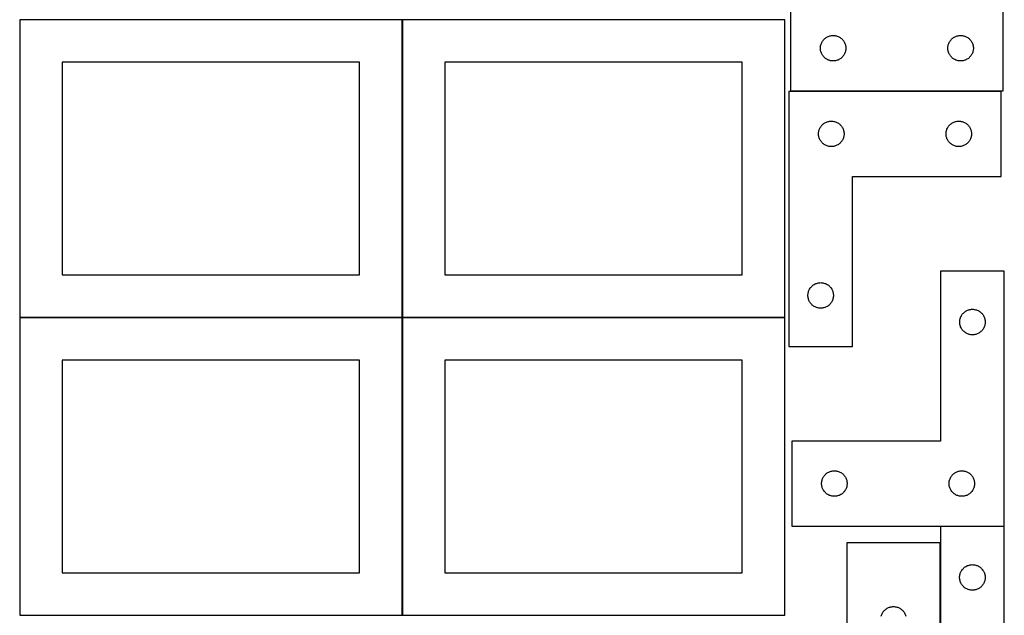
# Model space of a CAD drawing. Header units: millimetres. Extents: x 7 to 1243, y 7 to 2493.
# Tile 5 of 18: x 548 to 1243, y 849 to 1269. Entities that reach past the tile are written whole.
import ezdxf

# ---------------------------------------------------------------- set-up
doc = ezdxf.new("R2010")
doc.units = ezdxf.units.MM
doc.layers.add('COMMON', color=5, linetype='CONTINUOUS', true_color=0x0000ff)
doc.layers.add('CUT', color=7, linetype='CONTINUOUS', true_color=0x000000)

msp = doc.modelspace()

# ---------------------------------------------------------------- linework, layer by layer
at = {"layer": 'COMMON'}
for p, q in [((818.34193, 1268.841937), (818.34193, 1058.841937)), ((548.24193, 1058.741936), (818.24193, 1058.741936)), ((818.34193, 1058.641936), (818.34193, 848.641936)), ((818.441931, 1058.741936), (1088.441931, 1058.741936))]:
    msp.add_line(p, q, dxfattribs=at)
at = {"layer": 'CUT'}
for p, q in [((1242.614258, 1218.763736), (1242.614258, 1398.763736)), ((1092.614258, 1278.763736), (1092.614258, 1218.763736)), ((818.24193, 1268.841937), (548.24193, 1268.841937)), ((548.24193, 1268.841937), (548.24193, 1058.841937)), ((818.24193, 1058.841937), (818.24193, 1268.841937)), ((1088.441931, 1268.841937), (818.441931, 1268.841937)), ((818.441931, 1268.841937), (818.441931, 1058.841937)), ((1088.441931, 1058.841937), (1088.441931, 1268.841937)), ((1113.920926, 1251.093107), (1114.091887, 1251.656691)), ((1114.091887, 1251.656691), (1114.299343, 1252.207887)), ((1114.299343, 1252.207887), (1114.542404, 1252.744334)), ((1114.542404, 1252.744334), (1114.82003, 1253.263736)), ((1114.82003, 1253.263736), (1115.131032, 1253.763868)), ((1115.131032, 1253.763868), (1115.474078, 1254.242589)), ((1115.474078, 1254.242589), (1115.8477, 1254.697848)), ((1115.8477, 1254.697848), (1116.250297, 1255.127697)), ((1116.250297, 1255.127697), (1116.680146, 1255.530294)), ((1116.680146, 1255.530294), (1117.135406, 1255.903916)), ((1117.135406, 1255.903916), (1117.614126, 1256.246963)), ((1117.614126, 1256.246963), (1118.114258, 1256.557965)), ((1118.114258, 1256.557965), (1118.63366, 1256.835591)), ((1118.63366, 1256.835591), (1119.170108, 1257.078652)), ((1119.170108, 1257.078652), (1119.721303, 1257.286107)), ((1119.721303, 1257.286107), (1120.284887, 1257.457069)), ((1120.284887, 1257.457069), (1120.858446, 1257.590804)), ((1120.858446, 1257.590804), (1121.439523, 1257.68674)), ((1121.439523, 1257.68674), (1122.02563, 1257.744466)), ((1122.02563, 1257.744466), (1122.614258, 1257.763736)), ((1122.614258, 1257.763736), (1123.202887, 1257.744466)), ((1123.202887, 1257.744466), (1123.788994, 1257.68674)), ((1123.788994, 1257.68674), (1124.370071, 1257.590804)), ((1124.370071, 1257.590804), (1124.94363, 1257.457069)), ((1124.94363, 1257.457069), (1125.507214, 1257.286107)), ((1125.507214, 1257.286107), (1126.058409, 1257.078652)), ((1126.058409, 1257.078652), (1126.594857, 1256.835591)), ((1126.594857, 1256.835591), (1127.114258, 1256.557965)), ((1127.114258, 1256.557965), (1127.614391, 1256.246963)), ((1127.614391, 1256.246963), (1128.093111, 1255.903916)), ((1128.093111, 1255.903916), (1128.548371, 1255.530294)), ((1128.548371, 1255.530294), (1128.978219, 1255.127697)), ((1128.978219, 1255.127697), (1129.380817, 1254.697848)), ((1129.380817, 1254.697848), (1129.754439, 1254.242589)), ((1129.754439, 1254.242589), (1130.097485, 1253.763868)), ((1130.097485, 1253.763868), (1130.408487, 1253.263736)), ((1130.408487, 1253.263736), (1130.686113, 1252.744334)), ((1130.686113, 1252.744334), (1130.929174, 1252.207887)), ((1130.929174, 1252.207887), (1131.13663, 1251.656691)), ((1131.13663, 1251.656691), (1131.307591, 1251.093107)), ((1203.920926, 1251.093107), (1204.091887, 1251.656691)), ((1204.091887, 1251.656691), (1204.299343, 1252.207887)), ((1204.299343, 1252.207887), (1204.542404, 1252.744334)), ((1204.542404, 1252.744334), (1204.82003, 1253.263736)), ((1204.82003, 1253.263736), (1205.131032, 1253.763868)), ((1205.131032, 1253.763868), (1205.474078, 1254.242589)), ((1205.474078, 1254.242589), (1205.8477, 1254.697848)), ((1205.8477, 1254.697848), (1206.250297, 1255.127697)), ((1206.250297, 1255.127697), (1206.680146, 1255.530294)), ((1206.680146, 1255.530294), (1207.135406, 1255.903916)), ((1207.135406, 1255.903916), (1207.614126, 1256.246963)), ((1207.614126, 1256.246963), (1208.114258, 1256.557965)), ((1208.114258, 1256.557965), (1208.63366, 1256.835591)), ((1208.63366, 1256.835591), (1209.170108, 1257.078652)), ((1209.170108, 1257.078652), (1209.721303, 1257.286107)), ((1209.721303, 1257.286107), (1210.284887, 1257.457069)), ((1210.284887, 1257.457069), (1210.858446, 1257.590804)), ((1210.858446, 1257.590804), (1211.439523, 1257.68674)), ((1211.439523, 1257.68674), (1212.02563, 1257.744466)), ((1212.02563, 1257.744466), (1212.614258, 1257.763736)), ((1212.614258, 1257.763736), (1213.202887, 1257.744466)), ((1213.202887, 1257.744466), (1213.788994, 1257.68674)), ((1213.788994, 1257.68674), (1214.370071, 1257.590804)), ((1214.370071, 1257.590804), (1214.94363, 1257.457069)), ((1214.94363, 1257.457069), (1215.507214, 1257.286107)), ((1215.507214, 1257.286107), (1216.058409, 1257.078652)), ((1216.058409, 1257.078652), (1216.594857, 1256.835591)), ((1216.594857, 1256.835591), (1217.114258, 1256.557965)), ((1217.114258, 1256.557965), (1217.614391, 1256.246963)), ((1217.614391, 1256.246963), (1218.093111, 1255.903916)), ((1218.093111, 1255.903916), (1218.548371, 1255.530294)), ((1218.548371, 1255.530294), (1218.978219, 1255.127697)), ((1218.978219, 1255.127697), (1219.380817, 1254.697848)), ((1219.380817, 1254.697848), (1219.754439, 1254.242589)), ((1219.754439, 1254.242589), (1220.097485, 1253.763868)), ((1220.097485, 1253.763868), (1220.408487, 1253.263736)), ((1220.408487, 1253.263736), (1220.686113, 1252.744334)), ((1220.686113, 1252.744334), (1220.929174, 1252.207887)), ((1220.929174, 1252.207887), (1221.13663, 1251.656691)), ((1221.13663, 1251.656691), (1221.307591, 1251.093107)), ((1113.614258, 1248.763736), (1113.633528, 1249.352364)), ((1113.633528, 1248.175108), (1113.614258, 1248.763736)), ((1113.633528, 1249.352364), (1113.691255, 1249.938472)), ((1113.691255, 1247.589), (1113.633528, 1248.175108)), ((1113.691255, 1249.938472), (1113.787191, 1250.519549)), ((1113.787191, 1247.007923), (1113.691255, 1247.589)), ((1113.787191, 1250.519549), (1113.920926, 1251.093107)), ((1113.920926, 1246.434365), (1113.787191, 1247.007923)), ((1114.091887, 1245.870781), (1113.920926, 1246.434365)), ((1114.299343, 1245.319585), (1114.091887, 1245.870781)), ((1114.542404, 1244.783138), (1114.299343, 1245.319585)), ((1114.82003, 1244.263736), (1114.542404, 1244.783138)), ((1130.686113, 1244.783138), (1130.408487, 1244.263736)), ((1130.929174, 1245.319585), (1130.686113, 1244.783138)), ((1131.13663, 1245.870781), (1130.929174, 1245.319585)), ((1131.307591, 1246.434365), (1131.13663, 1245.870781)), ((1131.307591, 1251.093107), (1131.441326, 1250.519549)), ((1131.441326, 1247.007923), (1131.307591, 1246.434365)), ((1131.441326, 1250.519549), (1131.537262, 1249.938472)), ((1131.537262, 1247.589), (1131.441326, 1247.007923)), ((1131.537262, 1249.938472), (1131.594989, 1249.352364)), ((1131.594989, 1248.175108), (1131.537262, 1247.589)), ((1131.594989, 1249.352364), (1131.614258, 1248.763736)), ((1131.614258, 1248.763736), (1131.594989, 1248.175108)), ((1203.614258, 1248.763736), (1203.633528, 1249.352364)), ((1203.633528, 1248.175108), (1203.614258, 1248.763736)), ((1203.633528, 1249.352364), (1203.691255, 1249.938472)), ((1203.691255, 1247.589), (1203.633528, 1248.175108)), ((1203.691255, 1249.938472), (1203.787191, 1250.519549)), ((1203.787191, 1247.007923), (1203.691255, 1247.589)), ((1203.787191, 1250.519549), (1203.920926, 1251.093107)), ((1203.920926, 1246.434365), (1203.787191, 1247.007923)), ((1204.091887, 1245.870781), (1203.920926, 1246.434365)), ((1204.299343, 1245.319585), (1204.091887, 1245.870781)), ((1204.542404, 1244.783138), (1204.299343, 1245.319585)), ((1204.82003, 1244.263736), (1204.542404, 1244.783138)), ((1220.686113, 1244.783138), (1220.408487, 1244.263736)), ((1220.929174, 1245.319585), (1220.686113, 1244.783138)), ((1221.13663, 1245.870781), (1220.929174, 1245.319585)), ((1221.307591, 1246.434365), (1221.13663, 1245.870781)), ((1221.307591, 1251.093107), (1221.441326, 1250.519549)), ((1221.441326, 1247.007923), (1221.307591, 1246.434365)), ((1221.441326, 1250.519549), (1221.537262, 1249.938472)), ((1221.537262, 1247.589), (1221.441326, 1247.007923)), ((1221.537262, 1249.938472), (1221.594989, 1249.352364)), ((1221.594989, 1248.175108), (1221.537262, 1247.589)), ((1221.594989, 1249.352364), (1221.614258, 1248.763736)), ((1221.614258, 1248.763736), (1221.594989, 1248.175108)), ((788.24193, 1238.841937), (578.24193, 1238.841937)), ((578.24193, 1238.841937), (578.24193, 1088.841937)), ((788.24193, 1088.841937), (788.24193, 1238.841937)), ((1058.441931, 1238.841937), (848.441931, 1238.841937)), ((848.441931, 1238.841937), (848.441931, 1088.841937)), ((1058.441931, 1088.841937), (1058.441931, 1238.841937)), ((1115.131032, 1243.763604), (1114.82003, 1244.263736)), ((1115.474078, 1243.284883), (1115.131032, 1243.763604)), ((1115.8477, 1242.829624), (1115.474078, 1243.284883)), ((1116.250297, 1242.399775), (1115.8477, 1242.829624)), ((1116.680146, 1241.997178), (1116.250297, 1242.399775)), ((1117.135406, 1241.623556), (1116.680146, 1241.997178)), ((1117.614126, 1241.28051), (1117.135406, 1241.623556)), ((1118.114258, 1240.969507), (1117.614126, 1241.28051)), ((1118.63366, 1240.691881), (1118.114258, 1240.969507)), ((1119.170108, 1240.44882), (1118.63366, 1240.691881)), ((1119.721303, 1240.241365), (1119.170108, 1240.44882)), ((1120.284887, 1240.070404), (1119.721303, 1240.241365)), ((1120.858446, 1239.936669), (1120.284887, 1240.070404)), ((1121.439523, 1239.840732), (1120.858446, 1239.936669)), ((1122.02563, 1239.783006), (1121.439523, 1239.840732)), ((1122.614258, 1239.763736), (1122.02563, 1239.783006)), ((1123.202887, 1239.783006), (1122.614258, 1239.763736)), ((1123.788994, 1239.840732), (1123.202887, 1239.783006)), ((1124.370071, 1239.936669), (1123.788994, 1239.840732)), ((1124.94363, 1240.070404), (1124.370071, 1239.936669)), ((1125.507214, 1240.241365), (1124.94363, 1240.070404)), ((1126.058409, 1240.44882), (1125.507214, 1240.241365)), ((1126.594857, 1240.691881), (1126.058409, 1240.44882)), ((1127.114258, 1240.969507), (1126.594857, 1240.691881)), ((1127.614391, 1241.28051), (1127.114258, 1240.969507)), ((1128.093111, 1241.623556), (1127.614391, 1241.28051)), ((1128.548371, 1241.997178), (1128.093111, 1241.623556)), ((1128.978219, 1242.399775), (1128.548371, 1241.997178)), ((1129.380817, 1242.829624), (1128.978219, 1242.399775)), ((1129.754439, 1243.284883), (1129.380817, 1242.829624)), ((1130.097485, 1243.763604), (1129.754439, 1243.284883)), ((1130.408487, 1244.263736), (1130.097485, 1243.763604)), ((1205.131032, 1243.763604), (1204.82003, 1244.263736)), ((1205.474078, 1243.284883), (1205.131032, 1243.763604)), ((1205.8477, 1242.829624), (1205.474078, 1243.284883)), ((1206.250297, 1242.399775), (1205.8477, 1242.829624)), ((1206.680146, 1241.997178), (1206.250297, 1242.399775)), ((1207.135406, 1241.623556), (1206.680146, 1241.997178)), ((1207.614126, 1241.28051), (1207.135406, 1241.623556)), ((1208.114258, 1240.969507), (1207.614126, 1241.28051)), ((1208.63366, 1240.691881), (1208.114258, 1240.969507)), ((1209.170108, 1240.44882), (1208.63366, 1240.691881)), ((1209.721303, 1240.241365), (1209.170108, 1240.44882)), ((1210.284887, 1240.070404), (1209.721303, 1240.241365)), ((1210.858446, 1239.936669), (1210.284887, 1240.070404)), ((1211.439523, 1239.840732), (1210.858446, 1239.936669)), ((1212.02563, 1239.783006), (1211.439523, 1239.840732)), ((1212.614258, 1239.763736), (1212.02563, 1239.783006)), ((1213.202887, 1239.783006), (1212.614258, 1239.763736)), ((1213.788994, 1239.840732), (1213.202887, 1239.783006)), ((1214.370071, 1239.936669), (1213.788994, 1239.840732)), ((1214.94363, 1240.070404), (1214.370071, 1239.936669)), ((1215.507214, 1240.241365), (1214.94363, 1240.070404)), ((1216.058409, 1240.44882), (1215.507214, 1240.241365)), ((1216.594857, 1240.691881), (1216.058409, 1240.44882)), ((1217.114258, 1240.969507), (1216.594857, 1240.691881)), ((1217.614391, 1241.28051), (1217.114258, 1240.969507)), ((1218.093111, 1241.623556), (1217.614391, 1241.28051)), ((1218.548371, 1241.997178), (1218.093111, 1241.623556)), ((1218.978219, 1242.399775), (1218.548371, 1241.997178)), ((1219.380817, 1242.829624), (1218.978219, 1242.399775)), ((1219.754439, 1243.284883), (1219.380817, 1242.829624)), ((1220.097485, 1243.763604), (1219.754439, 1243.284883)), ((1220.408487, 1244.263736), (1220.097485, 1243.763604)), ((1091.308234, 1218.314024), (1091.308234, 1038.314024)), ((1241.308234, 1218.314024), (1091.308234, 1218.314024)), ((1092.614258, 1218.763736), (1242.614258, 1218.763736)), ((1241.308234, 1158.314024), (1241.308234, 1218.314024)), ((1115.829381, 1195.454204), (1116.308102, 1195.797251)), ((1116.308102, 1195.797251), (1116.808234, 1196.108253)), ((1116.808234, 1196.108253), (1117.327636, 1196.385879)), ((1117.327636, 1196.385879), (1117.864083, 1196.62894)), ((1117.864083, 1196.62894), (1118.415279, 1196.836395)), ((1118.415279, 1196.836395), (1118.978863, 1197.007357)), ((1118.978863, 1197.007357), (1119.552421, 1197.141092)), ((1119.552421, 1197.141092), (1120.133498, 1197.237028)), ((1120.133498, 1197.237028), (1120.719606, 1197.294755)), ((1120.719606, 1197.294755), (1121.308234, 1197.314024)), ((1121.308234, 1197.314024), (1121.896862, 1197.294755)), ((1121.896862, 1197.294755), (1122.48297, 1197.237028)), ((1122.48297, 1197.237028), (1123.064047, 1197.141092)), ((1123.064047, 1197.141092), (1123.637605, 1197.007357)), ((1123.637605, 1197.007357), (1124.201189, 1196.836395)), ((1124.201189, 1196.836395), (1124.752385, 1196.62894)), ((1124.752385, 1196.62894), (1125.288832, 1196.385879)), ((1125.288832, 1196.385879), (1125.808234, 1196.108253)), ((1125.808234, 1196.108253), (1126.308366, 1195.797251)), ((1126.308366, 1195.797251), (1126.787087, 1195.454204)), ((1205.829381, 1195.454204), (1206.308102, 1195.797251)), ((1206.308102, 1195.797251), (1206.808234, 1196.108253)), ((1206.808234, 1196.108253), (1207.327636, 1196.385879)), ((1207.327636, 1196.385879), (1207.864083, 1196.62894)), ((1207.864083, 1196.62894), (1208.415279, 1196.836395)), ((1208.415279, 1196.836395), (1208.978863, 1197.007357)), ((1208.978863, 1197.007357), (1209.552421, 1197.141092)), ((1209.552421, 1197.141092), (1210.133498, 1197.237028)), ((1210.133498, 1197.237028), (1210.719606, 1197.294755)), ((1210.719606, 1197.294755), (1211.308234, 1197.314024)), ((1211.308234, 1197.314024), (1211.896862, 1197.294755)), ((1211.896862, 1197.294755), (1212.48297, 1197.237028)), ((1212.48297, 1197.237028), (1213.064047, 1197.141092)), ((1213.064047, 1197.141092), (1213.637605, 1197.007357)), ((1213.637605, 1197.007357), (1214.201189, 1196.836395)), ((1214.201189, 1196.836395), (1214.752385, 1196.62894)), ((1214.752385, 1196.62894), (1215.288832, 1196.385879)), ((1215.288832, 1196.385879), (1215.808234, 1196.108253)), ((1215.808234, 1196.108253), (1216.308366, 1195.797251)), ((1216.308366, 1195.797251), (1216.787087, 1195.454204)), ((1112.308234, 1188.314024), (1112.327504, 1188.902652)), ((1112.327504, 1188.902652), (1112.38523, 1189.48876)), ((1112.38523, 1189.48876), (1112.481167, 1190.069837)), ((1112.481167, 1190.069837), (1112.614902, 1190.643396)), ((1112.614902, 1190.643396), (1112.785863, 1191.206979)), ((1112.785863, 1191.206979), (1112.993318, 1191.758175)), ((1112.993318, 1191.758175), (1113.236379, 1192.294622)), ((1113.236379, 1192.294622), (1113.514005, 1192.814024)), ((1113.514005, 1192.814024), (1113.825008, 1193.314156)), ((1113.825008, 1193.314156), (1114.168054, 1193.792877)), ((1114.168054, 1193.792877), (1114.541676, 1194.248137)), ((1114.541676, 1194.248137), (1114.944273, 1194.677985)), ((1114.944273, 1194.677985), (1115.374122, 1195.080582)), ((1115.374122, 1195.080582), (1115.829381, 1195.454204)), ((1126.787087, 1195.454204), (1127.242346, 1195.080582)), ((1127.242346, 1195.080582), (1127.672195, 1194.677985)), ((1127.672195, 1194.677985), (1128.074792, 1194.248137)), ((1128.074792, 1194.248137), (1128.448414, 1193.792877)), ((1128.448414, 1193.792877), (1128.791461, 1193.314156)), ((1128.791461, 1193.314156), (1129.102463, 1192.814024)), ((1129.102463, 1192.814024), (1129.380089, 1192.294622)), ((1129.380089, 1192.294622), (1129.62315, 1191.758175)), ((1129.62315, 1191.758175), (1129.830605, 1191.206979)), ((1129.830605, 1191.206979), (1130.001566, 1190.643396)), ((1130.001566, 1190.643396), (1130.135302, 1190.069837)), ((1130.135302, 1190.069837), (1130.231238, 1189.48876)), ((1130.231238, 1189.48876), (1130.288964, 1188.902652)), ((1130.288964, 1188.902652), (1130.308234, 1188.314024)), ((1202.308234, 1188.314024), (1202.327504, 1188.902652)), ((1202.327504, 1188.902652), (1202.38523, 1189.48876)), ((1202.38523, 1189.48876), (1202.481167, 1190.069837)), ((1202.481167, 1190.069837), (1202.614902, 1190.643396)), ((1202.614902, 1190.643396), (1202.785863, 1191.206979)), ((1202.785863, 1191.206979), (1202.993318, 1191.758175)), ((1202.993318, 1191.758175), (1203.236379, 1192.294622)), ((1203.236379, 1192.294622), (1203.514005, 1192.814024)), ((1203.514005, 1192.814024), (1203.825008, 1193.314156)), ((1203.825008, 1193.314156), (1204.168054, 1193.792877)), ((1204.168054, 1193.792877), (1204.541676, 1194.248137)), ((1204.541676, 1194.248137), (1204.944273, 1194.677985)), ((1204.944273, 1194.677985), (1205.374122, 1195.080582)), ((1205.374122, 1195.080582), (1205.829381, 1195.454204)), ((1216.787087, 1195.454204), (1217.242346, 1195.080582)), ((1217.242346, 1195.080582), (1217.672195, 1194.677985)), ((1217.672195, 1194.677985), (1218.074792, 1194.248137)), ((1218.074792, 1194.248137), (1218.448414, 1193.792877)), ((1218.448414, 1193.792877), (1218.791461, 1193.314156)), ((1218.791461, 1193.314156), (1219.102463, 1192.814024)), ((1219.102463, 1192.814024), (1219.380089, 1192.294622)), ((1219.380089, 1192.294622), (1219.62315, 1191.758175)), ((1219.62315, 1191.758175), (1219.830605, 1191.206979)), ((1219.830605, 1191.206979), (1220.001566, 1190.643396)), ((1220.001566, 1190.643396), (1220.135302, 1190.069837)), ((1220.135302, 1190.069837), (1220.231238, 1189.48876)), ((1220.231238, 1189.48876), (1220.288964, 1188.902652)), ((1220.288964, 1188.902652), (1220.308234, 1188.314024)), ((1112.327504, 1187.725396), (1112.308234, 1188.314024)), ((1112.38523, 1187.139288), (1112.327504, 1187.725396)), ((1112.481167, 1186.558211), (1112.38523, 1187.139288)), ((1112.614902, 1185.984653), (1112.481167, 1186.558211)), ((1112.785863, 1185.421069), (1112.614902, 1185.984653)), ((1112.993318, 1184.869873), (1112.785863, 1185.421069)), ((1113.236379, 1184.333426), (1112.993318, 1184.869873)), ((1113.514005, 1183.814024), (1113.236379, 1184.333426)), ((1113.825008, 1183.313892), (1113.514005, 1183.814024)), ((1114.168054, 1182.835171), (1113.825008, 1183.313892)), ((1114.541676, 1182.379912), (1114.168054, 1182.835171)), ((1114.944273, 1181.950063), (1114.541676, 1182.379912)), ((1115.374122, 1181.547466), (1114.944273, 1181.950063)), ((1127.672195, 1181.950063), (1127.242346, 1181.547466)), ((1128.074792, 1182.379912), (1127.672195, 1181.950063)), ((1128.448414, 1182.835171), (1128.074792, 1182.379912)), ((1128.791461, 1183.313892), (1128.448414, 1182.835171)), ((1129.102463, 1183.814024), (1128.791461, 1183.313892)), ((1129.380089, 1184.333426), (1129.102463, 1183.814024)), ((1129.62315, 1184.869873), (1129.380089, 1184.333426)), ((1129.830605, 1185.421069), (1129.62315, 1184.869873)), ((1130.001566, 1185.984653), (1129.830605, 1185.421069)), ((1130.135302, 1186.558211), (1130.001566, 1185.984653)), ((1130.231238, 1187.139288), (1130.135302, 1186.558211)), ((1130.288964, 1187.725396), (1130.231238, 1187.139288)), ((1130.308234, 1188.314024), (1130.288964, 1187.725396)), ((1202.327504, 1187.725396), (1202.308234, 1188.314024)), ((1202.38523, 1187.139288), (1202.327504, 1187.725396)), ((1202.481167, 1186.558211), (1202.38523, 1187.139288)), ((1202.614902, 1185.984653), (1202.481167, 1186.558211)), ((1202.785863, 1185.421069), (1202.614902, 1185.984653)), ((1202.993318, 1184.869873), (1202.785863, 1185.421069)), ((1203.236379, 1184.333426), (1202.993318, 1184.869873)), ((1203.514005, 1183.814024), (1203.236379, 1184.333426)), ((1203.825008, 1183.313892), (1203.514005, 1183.814024)), ((1204.168054, 1182.835171), (1203.825008, 1183.313892)), ((1204.541676, 1182.379912), (1204.168054, 1182.835171)), ((1204.944273, 1181.950063), (1204.541676, 1182.379912)), ((1205.374122, 1181.547466), (1204.944273, 1181.950063)), ((1217.672195, 1181.950063), (1217.242346, 1181.547466)), ((1218.074792, 1182.379912), (1217.672195, 1181.950063)), ((1218.448414, 1182.835171), (1218.074792, 1182.379912)), ((1218.791461, 1183.313892), (1218.448414, 1182.835171)), ((1219.102463, 1183.814024), (1218.791461, 1183.313892)), ((1219.380089, 1184.333426), (1219.102463, 1183.814024)), ((1219.62315, 1184.869873), (1219.380089, 1184.333426)), ((1219.830605, 1185.421069), (1219.62315, 1184.869873)), ((1220.001566, 1185.984653), (1219.830605, 1185.421069)), ((1220.135302, 1186.558211), (1220.001566, 1185.984653)), ((1220.231238, 1187.139288), (1220.135302, 1186.558211)), ((1220.288964, 1187.725396), (1220.231238, 1187.139288)), ((1220.308234, 1188.314024), (1220.288964, 1187.725396)), ((1115.829381, 1181.173844), (1115.374122, 1181.547466)), ((1116.308102, 1180.830798), (1115.829381, 1181.173844)), ((1116.808234, 1180.519796), (1116.308102, 1180.830798)), ((1117.327636, 1180.24217), (1116.808234, 1180.519796)), ((1117.864083, 1179.999108), (1117.327636, 1180.24217)), ((1118.415279, 1179.791653), (1117.864083, 1179.999108)), ((1118.978863, 1179.620692), (1118.415279, 1179.791653)), ((1119.552421, 1179.486957), (1118.978863, 1179.620692)), ((1120.133498, 1179.39102), (1119.552421, 1179.486957)), ((1120.719606, 1179.333294), (1120.133498, 1179.39102)), ((1121.308234, 1179.314024), (1120.719606, 1179.333294)), ((1121.896862, 1179.333294), (1121.308234, 1179.314024)), ((1122.48297, 1179.39102), (1121.896862, 1179.333294)), ((1123.064047, 1179.486957), (1122.48297, 1179.39102)), ((1123.637605, 1179.620692), (1123.064047, 1179.486957)), ((1124.201189, 1179.791653), (1123.637605, 1179.620692)), ((1124.752385, 1179.999108), (1124.201189, 1179.791653)), ((1125.288832, 1180.24217), (1124.752385, 1179.999108)), ((1125.808234, 1180.519796), (1125.288832, 1180.24217)), ((1126.308366, 1180.830798), (1125.808234, 1180.519796)), ((1126.787087, 1181.173844), (1126.308366, 1180.830798)), ((1127.242346, 1181.547466), (1126.787087, 1181.173844)), ((1205.829381, 1181.173844), (1205.374122, 1181.547466)), ((1206.308102, 1180.830798), (1205.829381, 1181.173844)), ((1206.808234, 1180.519796), (1206.308102, 1180.830798)), ((1207.327636, 1180.24217), (1206.808234, 1180.519796)), ((1207.864083, 1179.999108), (1207.327636, 1180.24217)), ((1208.415279, 1179.791653), (1207.864083, 1179.999108)), ((1208.978863, 1179.620692), (1208.415279, 1179.791653)), ((1209.552421, 1179.486957), (1208.978863, 1179.620692)), ((1210.133498, 1179.39102), (1209.552421, 1179.486957)), ((1210.719606, 1179.333294), (1210.133498, 1179.39102)), ((1211.308234, 1179.314024), (1210.719606, 1179.333294)), ((1211.896862, 1179.333294), (1211.308234, 1179.314024)), ((1212.48297, 1179.39102), (1211.896862, 1179.333294)), ((1213.064047, 1179.486957), (1212.48297, 1179.39102)), ((1213.637605, 1179.620692), (1213.064047, 1179.486957)), ((1214.201189, 1179.791653), (1213.637605, 1179.620692)), ((1214.752385, 1179.999108), (1214.201189, 1179.791653)), ((1215.288832, 1180.24217), (1214.752385, 1179.999108)), ((1215.808234, 1180.519796), (1215.288832, 1180.24217)), ((1216.308366, 1180.830798), (1215.808234, 1180.519796)), ((1216.787087, 1181.173844), (1216.308366, 1180.830798)), ((1217.242346, 1181.547466), (1216.787087, 1181.173844)), ((1136.308234, 1038.314024), (1136.308234, 1158.314024)), ((1136.308234, 1158.314024), (1241.308234, 1158.314024)), ((1243.464112, 1091.530704), (1198.464112, 1091.530704)), ((1198.464112, 1091.530704), (1198.464112, 971.530704)), ((1243.464112, 911.530704), (1243.464112, 1091.530704)), ((578.24193, 1088.841937), (788.24193, 1088.841937)), ((848.441931, 1088.841937), (1058.441931, 1088.841937)), ((1105.285863, 1077.206979), (1105.493318, 1077.758175)), ((1105.493318, 1077.758175), (1105.736379, 1078.294622)), ((1105.736379, 1078.294622), (1106.014005, 1078.814024)), ((1106.014005, 1078.814024), (1106.325008, 1079.314156)), ((1106.325008, 1079.314156), (1106.668054, 1079.792877)), ((1106.668054, 1079.792877), (1107.041676, 1080.248137)), ((1107.041676, 1080.248137), (1107.444273, 1080.677985)), ((1107.444273, 1080.677985), (1107.874122, 1081.080582)), ((1107.874122, 1081.080582), (1108.329381, 1081.454204)), ((1108.329381, 1081.454204), (1108.808102, 1081.797251)), ((1108.808102, 1081.797251), (1109.308234, 1082.108253)), ((1109.308234, 1082.108253), (1109.827636, 1082.385879)), ((1109.827636, 1082.385879), (1110.364083, 1082.62894)), ((1110.364083, 1082.62894), (1110.915279, 1082.836395)), ((1110.915279, 1082.836395), (1111.478863, 1083.007357)), ((1111.478863, 1083.007357), (1112.052421, 1083.141092)), ((1112.052421, 1083.141092), (1112.633498, 1083.237028)), ((1112.633498, 1083.237028), (1113.219606, 1083.294755)), ((1113.219606, 1083.294755), (1113.808234, 1083.314024)), ((1113.808234, 1083.314024), (1114.396862, 1083.294755)), ((1114.396862, 1083.294755), (1114.98297, 1083.237028)), ((1114.98297, 1083.237028), (1115.564047, 1083.141092)), ((1115.564047, 1083.141092), (1116.137605, 1083.007357)), ((1116.137605, 1083.007357), (1116.701189, 1082.836395)), ((1116.701189, 1082.836395), (1117.252385, 1082.62894)), ((1117.252385, 1082.62894), (1117.788832, 1082.385879)), ((1117.788832, 1082.385879), (1118.308234, 1082.108253)), ((1118.308234, 1082.108253), (1118.808366, 1081.797251)), ((1118.808366, 1081.797251), (1119.287087, 1081.454204)), ((1119.287087, 1081.454204), (1119.742346, 1081.080582)), ((1119.742346, 1081.080582), (1120.172195, 1080.677985)), ((1120.172195, 1080.677985), (1120.574792, 1080.248137)), ((1120.574792, 1080.248137), (1120.948414, 1079.792877)), ((1120.948414, 1079.792877), (1121.291461, 1079.314156)), ((1121.291461, 1079.314156), (1121.602463, 1078.814024)), ((1121.602463, 1078.814024), (1121.880089, 1078.294622)), ((1121.880089, 1078.294622), (1122.12315, 1077.758175)), ((1122.12315, 1077.758175), (1122.330605, 1077.206979)), ((1104.808234, 1074.314024), (1104.827504, 1074.902652)), ((1104.827504, 1073.725396), (1104.808234, 1074.314024)), ((1104.827504, 1074.902652), (1104.88523, 1075.48876)), ((1104.88523, 1073.139288), (1104.827504, 1073.725396)), ((1104.88523, 1075.48876), (1104.981167, 1076.069837)), ((1104.981167, 1072.558211), (1104.88523, 1073.139288)), ((1104.981167, 1076.069837), (1105.114902, 1076.643396)), ((1105.114902, 1071.984653), (1104.981167, 1072.558211)), ((1105.114902, 1076.643396), (1105.285863, 1077.206979)), ((1105.285863, 1071.421069), (1105.114902, 1071.984653)), ((1105.493318, 1070.869873), (1105.285863, 1071.421069)), ((1105.736379, 1070.333426), (1105.493318, 1070.869873)), ((1122.12315, 1070.869873), (1121.880089, 1070.333426)), ((1122.330605, 1071.421069), (1122.12315, 1070.869873)), ((1122.330605, 1077.206979), (1122.501566, 1076.643396)), ((1122.501566, 1071.984653), (1122.330605, 1071.421069)), ((1122.501566, 1076.643396), (1122.635302, 1076.069837)), ((1122.635302, 1072.558211), (1122.501566, 1071.984653)), ((1122.635302, 1076.069837), (1122.731238, 1075.48876)), ((1122.731238, 1073.139288), (1122.635302, 1072.558211)), ((1122.731238, 1075.48876), (1122.788964, 1074.902652)), ((1122.788964, 1073.725396), (1122.731238, 1073.139288)), ((1122.788964, 1074.902652), (1122.808234, 1074.314024)), ((1122.808234, 1074.314024), (1122.788964, 1073.725396)), ((1106.014005, 1069.814024), (1105.736379, 1070.333426)), ((1106.325008, 1069.313892), (1106.014005, 1069.814024)), ((1106.668054, 1068.835171), (1106.325008, 1069.313892)), ((1107.041676, 1068.379912), (1106.668054, 1068.835171)), ((1107.444273, 1067.950063), (1107.041676, 1068.379912)), ((1107.874122, 1067.547466), (1107.444273, 1067.950063)), ((1108.329381, 1067.173844), (1107.874122, 1067.547466)), ((1108.808102, 1066.830798), (1108.329381, 1067.173844)), ((1109.308234, 1066.519796), (1108.808102, 1066.830798)), ((1109.827636, 1066.24217), (1109.308234, 1066.519796)), ((1110.364083, 1065.999108), (1109.827636, 1066.24217)), ((1110.915279, 1065.791653), (1110.364083, 1065.999108)), ((1111.478863, 1065.620692), (1110.915279, 1065.791653)), ((1112.052421, 1065.486957), (1111.478863, 1065.620692)), ((1112.633498, 1065.39102), (1112.052421, 1065.486957)), ((1113.219606, 1065.333294), (1112.633498, 1065.39102)), ((1113.808234, 1065.314024), (1113.219606, 1065.333294)), ((1114.396862, 1065.333294), (1113.808234, 1065.314024)), ((1114.98297, 1065.39102), (1114.396862, 1065.333294)), ((1115.564047, 1065.486957), (1114.98297, 1065.39102)), ((1116.137605, 1065.620692), (1115.564047, 1065.486957)), ((1116.701189, 1065.791653), (1116.137605, 1065.620692)), ((1117.252385, 1065.999108), (1116.701189, 1065.791653)), ((1117.788832, 1066.24217), (1117.252385, 1065.999108)), ((1118.308234, 1066.519796), (1117.788832, 1066.24217)), ((1118.808366, 1066.830798), (1118.308234, 1066.519796)), ((1119.287087, 1067.173844), (1118.808366, 1066.830798)), ((1119.742346, 1067.547466), (1119.287087, 1067.173844)), ((1120.172195, 1067.950063), (1119.742346, 1067.547466)), ((1120.574792, 1068.379912), (1120.172195, 1067.950063)), ((1120.948414, 1068.835171), (1120.574792, 1068.379912)), ((1121.291461, 1069.313892), (1120.948414, 1068.835171)), ((1121.602463, 1069.814024), (1121.291461, 1069.313892)), ((1121.880089, 1070.333426), (1121.602463, 1069.814024)), ((1216.983514, 1063.602559), (1217.519961, 1063.84562)), ((1217.519961, 1063.84562), (1218.071157, 1064.053075)), ((1218.071157, 1064.053075), (1218.634741, 1064.224036)), ((1218.634741, 1064.224036), (1219.208299, 1064.357771)), ((1219.208299, 1064.357771), (1219.789376, 1064.453708)), ((1219.789376, 1064.453708), (1220.375484, 1064.511434)), ((1220.375484, 1064.511434), (1220.964112, 1064.530704)), ((1220.964112, 1064.530704), (1221.55274, 1064.511434)), ((1221.55274, 1064.511434), (1222.138848, 1064.453708)), ((1222.138848, 1064.453708), (1222.719925, 1064.357771)), ((1222.719925, 1064.357771), (1223.293483, 1064.224036)), ((1223.293483, 1064.224036), (1223.857067, 1064.053075)), ((1223.857067, 1064.053075), (1224.408263, 1063.84562)), ((1224.408263, 1063.84562), (1224.94471, 1063.602559)), ((548.24193, 1058.841937), (818.24193, 1058.841937)), ((818.24193, 1058.641936), (548.24193, 1058.641936)), ((548.24193, 1058.641936), (548.24193, 848.641936)), ((818.24193, 848.641936), (818.24193, 1058.641936)), ((818.441931, 1058.841937), (1088.441931, 1058.841937)), ((1088.441931, 1058.641936), (818.441931, 1058.641936)), ((818.441931, 1058.641936), (818.441931, 848.641936)), ((1088.441931, 848.641936), (1088.441931, 1058.641936)), ((1212.041108, 1056.70544), (1212.137044, 1057.286517)), ((1212.137044, 1057.286517), (1212.27078, 1057.860075)), ((1212.27078, 1057.860075), (1212.441741, 1058.423659)), ((1212.441741, 1058.423659), (1212.649196, 1058.974855)), ((1212.649196, 1058.974855), (1212.892257, 1059.511302)), ((1212.892257, 1059.511302), (1213.169883, 1060.030704)), ((1213.169883, 1060.030704), (1213.480885, 1060.530836)), ((1213.480885, 1060.530836), (1213.823932, 1061.009557)), ((1213.823932, 1061.009557), (1214.197554, 1061.464816)), ((1214.197554, 1061.464816), (1214.600151, 1061.894665)), ((1214.600151, 1061.894665), (1215.03, 1062.297262)), ((1215.03, 1062.297262), (1215.485259, 1062.670884)), ((1215.485259, 1062.670884), (1215.96398, 1063.01393)), ((1215.96398, 1063.01393), (1216.464112, 1063.324932)), ((1216.464112, 1063.324932), (1216.983514, 1063.602559)), ((1224.94471, 1063.602559), (1225.464112, 1063.324932)), ((1225.464112, 1063.324932), (1225.964244, 1063.01393)), ((1225.964244, 1063.01393), (1226.442965, 1062.670884)), ((1226.442965, 1062.670884), (1226.898224, 1062.297262)), ((1226.898224, 1062.297262), (1227.328073, 1061.894665)), ((1227.328073, 1061.894665), (1227.73067, 1061.464816)), ((1227.73067, 1061.464816), (1228.104292, 1061.009557)), ((1228.104292, 1061.009557), (1228.447338, 1060.530836)), ((1228.447338, 1060.530836), (1228.758341, 1060.030704)), ((1228.758341, 1060.030704), (1229.035967, 1059.511302)), ((1229.035967, 1059.511302), (1229.279028, 1058.974855)), ((1229.279028, 1058.974855), (1229.486483, 1058.423659)), ((1229.486483, 1058.423659), (1229.657444, 1057.860075)), ((1229.657444, 1057.860075), (1229.791179, 1057.286517)), ((1229.791179, 1057.286517), (1229.887116, 1056.70544)), ((1211.964112, 1055.530704), (1211.983382, 1056.119332)), ((1211.983382, 1054.942076), (1211.964112, 1055.530704)), ((1211.983382, 1056.119332), (1212.041108, 1056.70544)), ((1212.041108, 1054.355968), (1211.983382, 1054.942076)), ((1212.137044, 1053.774891), (1212.041108, 1054.355968)), ((1212.27078, 1053.201332), (1212.137044, 1053.774891)), ((1212.441741, 1052.637749), (1212.27078, 1053.201332)), ((1212.649196, 1052.086553), (1212.441741, 1052.637749)), ((1212.892257, 1051.550106), (1212.649196, 1052.086553)), ((1213.169883, 1051.030704), (1212.892257, 1051.550106)), ((1213.480885, 1050.530572), (1213.169883, 1051.030704)), ((1213.823932, 1050.051851), (1213.480885, 1050.530572)), ((1214.197554, 1049.596592), (1213.823932, 1050.051851)), ((1228.104292, 1050.051851), (1227.73067, 1049.596592)), ((1228.447338, 1050.530572), (1228.104292, 1050.051851)), ((1228.758341, 1051.030704), (1228.447338, 1050.530572)), ((1229.035967, 1051.550106), (1228.758341, 1051.030704)), ((1229.279028, 1052.086553), (1229.035967, 1051.550106)), ((1229.486483, 1052.637749), (1229.279028, 1052.086553)), ((1229.657444, 1053.201332), (1229.486483, 1052.637749)), ((1229.791179, 1053.774891), (1229.657444, 1053.201332)), ((1229.887116, 1054.355968), (1229.791179, 1053.774891)), ((1229.887116, 1056.70544), (1229.944842, 1056.119332)), ((1229.944842, 1054.942076), (1229.887116, 1054.355968)), ((1229.944842, 1056.119332), (1229.964112, 1055.530704)), ((1229.964112, 1055.530704), (1229.944842, 1054.942076)), ((1214.600151, 1049.166743), (1214.197554, 1049.596592)), ((1215.03, 1048.764146), (1214.600151, 1049.166743)), ((1215.485259, 1048.390524), (1215.03, 1048.764146)), ((1215.96398, 1048.047477), (1215.485259, 1048.390524)), ((1216.464112, 1047.736475), (1215.96398, 1048.047477)), ((1216.983514, 1047.458849), (1216.464112, 1047.736475)), ((1217.519961, 1047.215788), (1216.983514, 1047.458849)), ((1218.071157, 1047.008333), (1217.519961, 1047.215788)), ((1218.634741, 1046.837371), (1218.071157, 1047.008333)), ((1219.208299, 1046.703636), (1218.634741, 1046.837371)), ((1219.789376, 1046.6077), (1219.208299, 1046.703636)), ((1220.375484, 1046.549974), (1219.789376, 1046.6077)), ((1220.964112, 1046.530704), (1220.375484, 1046.549974)), ((1221.55274, 1046.549974), (1220.964112, 1046.530704)), ((1222.138848, 1046.6077), (1221.55274, 1046.549974)), ((1222.719925, 1046.703636), (1222.138848, 1046.6077)), ((1223.293483, 1046.837371), (1222.719925, 1046.703636)), ((1223.857067, 1047.008333), (1223.293483, 1046.837371)), ((1224.408263, 1047.215788), (1223.857067, 1047.008333)), ((1224.94471, 1047.458849), (1224.408263, 1047.215788)), ((1225.464112, 1047.736475), (1224.94471, 1047.458849)), ((1225.964244, 1048.047477), (1225.464112, 1047.736475)), ((1226.442965, 1048.390524), (1225.964244, 1048.047477)), ((1226.898224, 1048.764146), (1226.442965, 1048.390524)), ((1227.328073, 1049.166743), (1226.898224, 1048.764146)), ((1227.73067, 1049.596592), (1227.328073, 1049.166743)), ((1091.308234, 1038.314024), (1136.308234, 1038.314024)), ((788.24193, 1028.641936), (578.24193, 1028.641936)), ((578.24193, 1028.641936), (578.24193, 878.641936)), ((788.24193, 878.641936), (788.24193, 1028.641936)), ((1058.441931, 1028.641936), (848.441931, 1028.641936)), ((848.441931, 1028.641936), (848.441931, 878.641936)), ((1058.441931, 878.641936), (1058.441931, 1028.641936)), ((1198.464112, 971.530704), (1093.464112, 971.530704)), ((1093.464112, 971.530704), (1093.464112, 911.530704)), ((1115.149196, 944.974855), (1115.392257, 945.511302)), ((1115.392257, 945.511302), (1115.669883, 946.030704)), ((1115.669883, 946.030704), (1115.980885, 946.530836)), ((1115.980885, 946.530836), (1116.323932, 947.009557)), ((1116.323932, 947.009557), (1116.697554, 947.464816)), ((1116.697554, 947.464816), (1117.100151, 947.894665)), ((1117.100151, 947.894665), (1117.53, 948.297262)), ((1117.53, 948.297262), (1117.985259, 948.670884)), ((1117.985259, 948.670884), (1118.46398, 949.01393)), ((1118.46398, 949.01393), (1118.964112, 949.324932)), ((1118.964112, 949.324932), (1119.483514, 949.602559)), ((1119.483514, 949.602559), (1120.019961, 949.84562)), ((1120.019961, 949.84562), (1120.571157, 950.053075)), ((1120.571157, 950.053075), (1121.134741, 950.224036)), ((1121.134741, 950.224036), (1121.708299, 950.357771)), ((1121.708299, 950.357771), (1122.289376, 950.453708)), ((1122.289376, 950.453708), (1122.875484, 950.511434)), ((1122.875484, 950.511434), (1123.464112, 950.530704)), ((1123.464112, 950.530704), (1124.05274, 950.511434)), ((1124.05274, 950.511434), (1124.638848, 950.453708)), ((1124.638848, 950.453708), (1125.219925, 950.357771)), ((1125.219925, 950.357771), (1125.793483, 950.224036)), ((1125.793483, 950.224036), (1126.357067, 950.053075)), ((1126.357067, 950.053075), (1126.908263, 949.84562)), ((1126.908263, 949.84562), (1127.44471, 949.602559)), ((1127.44471, 949.602559), (1127.964112, 949.324932)), ((1127.964112, 949.324932), (1128.464244, 949.01393)), ((1128.464244, 949.01393), (1128.942965, 948.670884)), ((1128.942965, 948.670884), (1129.398224, 948.297262)), ((1129.398224, 948.297262), (1129.828073, 947.894665)), ((1129.828073, 947.894665), (1130.23067, 947.464816)), ((1130.23067, 947.464816), (1130.604292, 947.009557)), ((1130.604292, 947.009557), (1130.947338, 946.530836)), ((1130.947338, 946.530836), (1131.258341, 946.030704)), ((1131.258341, 946.030704), (1131.535967, 945.511302)), ((1131.535967, 945.511302), (1131.779028, 944.974855)), ((1205.149196, 944.974855), (1205.392257, 945.511302)), ((1205.392257, 945.511302), (1205.669883, 946.030704)), ((1205.669883, 946.030704), (1205.980885, 946.530836)), ((1205.980885, 946.530836), (1206.323932, 947.009557)), ((1206.323932, 947.009557), (1206.697554, 947.464816)), ((1206.697554, 947.464816), (1207.100151, 947.894665)), ((1207.100151, 947.894665), (1207.53, 948.297262)), ((1207.53, 948.297262), (1207.985259, 948.670884)), ((1207.985259, 948.670884), (1208.46398, 949.01393)), ((1208.46398, 949.01393), (1208.964112, 949.324932)), ((1208.964112, 949.324932), (1209.483514, 949.602559)), ((1209.483514, 949.602559), (1210.019961, 949.84562)), ((1210.019961, 949.84562), (1210.571157, 950.053075)), ((1210.571157, 950.053075), (1211.134741, 950.224036)), ((1211.134741, 950.224036), (1211.708299, 950.357771)), ((1211.708299, 950.357771), (1212.289376, 950.453708)), ((1212.289376, 950.453708), (1212.875484, 950.511434)), ((1212.875484, 950.511434), (1213.464112, 950.530704)), ((1213.464112, 950.530704), (1214.05274, 950.511434)), ((1214.05274, 950.511434), (1214.638848, 950.453708)), ((1214.638848, 950.453708), (1215.219925, 950.357771)), ((1215.219925, 950.357771), (1215.793483, 950.224036)), ((1215.793483, 950.224036), (1216.357067, 950.053075)), ((1216.357067, 950.053075), (1216.908263, 949.84562)), ((1216.908263, 949.84562), (1217.44471, 949.602559)), ((1217.44471, 949.602559), (1217.964112, 949.324932)), ((1217.964112, 949.324932), (1218.464244, 949.01393)), ((1218.464244, 949.01393), (1218.942965, 948.670884)), ((1218.942965, 948.670884), (1219.398224, 948.297262)), ((1219.398224, 948.297262), (1219.828073, 947.894665)), ((1219.828073, 947.894665), (1220.23067, 947.464816)), ((1220.23067, 947.464816), (1220.604292, 947.009557)), ((1220.604292, 947.009557), (1220.947338, 946.530836)), ((1220.947338, 946.530836), (1221.258341, 946.030704)), ((1221.258341, 946.030704), (1221.535967, 945.511302)), ((1221.535967, 945.511302), (1221.779028, 944.974855)), ((1114.464112, 941.530704), (1114.483382, 942.119332)), ((1114.483382, 940.942076), (1114.464112, 941.530704)), ((1114.483382, 942.119332), (1114.541108, 942.70544)), ((1114.541108, 940.355968), (1114.483382, 940.942076)), ((1114.541108, 942.70544), (1114.637044, 943.286517)), ((1114.637044, 939.774891), (1114.541108, 940.355968)), ((1114.637044, 943.286517), (1114.77078, 943.860075)), ((1114.77078, 939.201332), (1114.637044, 939.774891)), ((1114.77078, 943.860075), (1114.941741, 944.423659)), ((1114.941741, 938.637749), (1114.77078, 939.201332)), ((1114.941741, 944.423659), (1115.149196, 944.974855)), ((1115.149196, 938.086553), (1114.941741, 938.637749)), ((1131.779028, 944.974855), (1131.986483, 944.423659)), ((1131.986483, 938.637749), (1131.779028, 938.086553)), ((1131.986483, 944.423659), (1132.157444, 943.860075)), ((1132.157444, 939.201332), (1131.986483, 938.637749)), ((1132.157444, 943.860075), (1132.291179, 943.286517)), ((1132.291179, 939.774891), (1132.157444, 939.201332)), ((1132.291179, 943.286517), (1132.387116, 942.70544)), ((1132.387116, 940.355968), (1132.291179, 939.774891)), ((1132.387116, 942.70544), (1132.444842, 942.119332)), ((1132.444842, 940.942076), (1132.387116, 940.355968)), ((1132.444842, 942.119332), (1132.464112, 941.530704)), ((1132.464112, 941.530704), (1132.444842, 940.942076)), ((1204.464112, 941.530704), (1204.483382, 942.119332)), ((1204.483382, 940.942076), (1204.464112, 941.530704)), ((1204.483382, 942.119332), (1204.541108, 942.70544)), ((1204.541108, 940.355968), (1204.483382, 940.942076)), ((1204.541108, 942.70544), (1204.637044, 943.286517)), ((1204.637044, 939.774891), (1204.541108, 940.355968)), ((1204.637044, 943.286517), (1204.77078, 943.860075)), ((1204.77078, 939.201332), (1204.637044, 939.774891)), ((1204.77078, 943.860075), (1204.941741, 944.423659)), ((1204.941741, 938.637749), (1204.77078, 939.201332)), ((1204.941741, 944.423659), (1205.149196, 944.974855)), ((1205.149196, 938.086553), (1204.941741, 938.637749)), ((1221.779028, 944.974855), (1221.986483, 944.423659)), ((1221.986483, 938.637749), (1221.779028, 938.086553)), ((1221.986483, 944.423659), (1222.157444, 943.860075)), ((1222.157444, 939.201332), (1221.986483, 938.637749)), ((1222.157444, 943.860075), (1222.291179, 943.286517)), ((1222.291179, 939.774891), (1222.157444, 939.201332)), ((1222.291179, 943.286517), (1222.387116, 942.70544)), ((1222.387116, 940.355968), (1222.291179, 939.774891)), ((1222.387116, 942.70544), (1222.444842, 942.119332)), ((1222.444842, 940.942076), (1222.387116, 940.355968)), ((1222.444842, 942.119332), (1222.464112, 941.530704)), ((1222.464112, 941.530704), (1222.444842, 940.942076)), ((1115.392257, 937.550106), (1115.149196, 938.086553)), ((1115.669883, 937.030704), (1115.392257, 937.550106)), ((1115.980885, 936.530572), (1115.669883, 937.030704)), ((1116.323932, 936.051851), (1115.980885, 936.530572)), ((1116.697554, 935.596592), (1116.323932, 936.051851)), ((1117.100151, 935.166743), (1116.697554, 935.596592)), ((1117.53, 934.764146), (1117.100151, 935.166743)), ((1117.985259, 934.390524), (1117.53, 934.764146)), ((1118.46398, 934.047477), (1117.985259, 934.390524)), ((1118.964112, 933.736475), (1118.46398, 934.047477)), ((1119.483514, 933.458849), (1118.964112, 933.736475)), ((1120.019961, 933.215788), (1119.483514, 933.458849)), ((1120.571157, 933.008333), (1120.019961, 933.215788)), ((1121.134741, 932.837371), (1120.571157, 933.008333)), ((1121.708299, 932.703636), (1121.134741, 932.837371)), ((1122.289376, 932.6077), (1121.708299, 932.703636)), ((1122.875484, 932.549974), (1122.289376, 932.6077)), ((1123.464112, 932.530704), (1122.875484, 932.549974)), ((1124.05274, 932.549974), (1123.464112, 932.530704)), ((1124.638848, 932.6077), (1124.05274, 932.549974)), ((1125.219925, 932.703636), (1124.638848, 932.6077)), ((1125.793483, 932.837371), (1125.219925, 932.703636)), ((1126.357067, 933.008333), (1125.793483, 932.837371)), ((1126.908263, 933.215788), (1126.357067, 933.008333)), ((1127.44471, 933.458849), (1126.908263, 933.215788)), ((1127.964112, 933.736475), (1127.44471, 933.458849)), ((1128.464244, 934.047477), (1127.964112, 933.736475)), ((1128.942965, 934.390524), (1128.464244, 934.047477)), ((1129.398224, 934.764146), (1128.942965, 934.390524)), ((1129.828073, 935.166743), (1129.398224, 934.764146)), ((1130.23067, 935.596592), (1129.828073, 935.166743)), ((1130.604292, 936.051851), (1130.23067, 935.596592)), ((1130.947338, 936.530572), (1130.604292, 936.051851)), ((1131.258341, 937.030704), (1130.947338, 936.530572)), ((1131.535967, 937.550106), (1131.258341, 937.030704)), ((1131.779028, 938.086553), (1131.535967, 937.550106)), ((1205.392257, 937.550106), (1205.149196, 938.086553)), ((1205.669883, 937.030704), (1205.392257, 937.550106)), ((1205.980885, 936.530572), (1205.669883, 937.030704)), ((1206.323932, 936.051851), (1205.980885, 936.530572)), ((1206.697554, 935.596592), (1206.323932, 936.051851)), ((1207.100151, 935.166743), (1206.697554, 935.596592)), ((1207.53, 934.764146), (1207.100151, 935.166743)), ((1207.985259, 934.390524), (1207.53, 934.764146)), ((1208.46398, 934.047477), (1207.985259, 934.390524)), ((1208.964112, 933.736475), (1208.46398, 934.047477)), ((1209.483514, 933.458849), (1208.964112, 933.736475)), ((1210.019961, 933.215788), (1209.483514, 933.458849)), ((1210.571157, 933.008333), (1210.019961, 933.215788)), ((1211.134741, 932.837371), (1210.571157, 933.008333)), ((1211.708299, 932.703636), (1211.134741, 932.837371)), ((1212.289376, 932.6077), (1211.708299, 932.703636)), ((1212.875484, 932.549974), (1212.289376, 932.6077)), ((1213.464112, 932.530704), (1212.875484, 932.549974)), ((1214.05274, 932.549974), (1213.464112, 932.530704)), ((1214.638848, 932.6077), (1214.05274, 932.549974)), ((1215.219925, 932.703636), (1214.638848, 932.6077)), ((1215.793483, 932.837371), (1215.219925, 932.703636)), ((1216.357067, 933.008333), (1215.793483, 932.837371)), ((1216.908263, 933.215788), (1216.357067, 933.008333)), ((1217.44471, 933.458849), (1216.908263, 933.215788)), ((1217.964112, 933.736475), (1217.44471, 933.458849)), ((1218.464244, 934.047477), (1217.964112, 933.736475)), ((1218.942965, 934.390524), (1218.464244, 934.047477)), ((1219.398224, 934.764146), (1218.942965, 934.390524)), ((1219.828073, 935.166743), (1219.398224, 934.764146)), ((1220.23067, 935.596592), (1219.828073, 935.166743)), ((1220.604292, 936.051851), (1220.23067, 935.596592)), ((1220.947338, 936.530572), (1220.604292, 936.051851)), ((1221.258341, 937.030704), (1220.947338, 936.530572)), ((1221.535967, 937.550106), (1221.258341, 937.030704)), ((1221.779028, 938.086553), (1221.535967, 937.550106)), ((1093.464112, 911.530704), (1243.464112, 911.530704)), ((1243.414303, 911.299198), (1198.414303, 911.299198)), ((1198.414303, 911.299198), (1198.414303, 791.299198)), ((1243.414303, 731.299198), (1243.414303, 911.299198)), ((1132.19577, 899.700867), (1132.19577, 791.700867)), ((1198.19577, 899.700867), (1132.19577, 899.700867)), ((1198.19577, 791.700867), (1198.19577, 899.700867)), ((1215.914171, 882.782424), (1216.414303, 883.093426)), ((1216.414303, 883.093426), (1216.933705, 883.371052)), ((1216.933705, 883.371052), (1217.470153, 883.614113)), ((1217.470153, 883.614113), (1218.021348, 883.821569)), ((1218.021348, 883.821569), (1218.584932, 883.99253)), ((1218.584932, 883.99253), (1219.158491, 884.126265)), ((1219.158491, 884.126265), (1219.739568, 884.222201)), ((1219.739568, 884.222201), (1220.325675, 884.279928)), ((1220.325675, 884.279928), (1220.914303, 884.299198)), ((1220.914303, 884.299198), (1221.502932, 884.279928)), ((1221.502932, 884.279928), (1222.089039, 884.222201)), ((1222.089039, 884.222201), (1222.670116, 884.126265)), ((1222.670116, 884.126265), (1223.243675, 883.99253)), ((1223.243675, 883.99253), (1223.807259, 883.821569)), ((1223.807259, 883.821569), (1224.358454, 883.614113)), ((1224.358454, 883.614113), (1224.894902, 883.371052)), ((1224.894902, 883.371052), (1225.414303, 883.093426)), ((1225.414303, 883.093426), (1225.914436, 882.782424)), ((578.24193, 878.641936), (788.24193, 878.641936)), ((848.441931, 878.641936), (1058.441931, 878.641936)), ((1211.933573, 875.887826), (1211.9913, 876.473933)), ((1211.9913, 876.473933), (1212.087236, 877.05501)), ((1212.087236, 877.05501), (1212.220971, 877.628569)), ((1212.220971, 877.628569), (1212.391932, 878.192153)), ((1212.391932, 878.192153), (1212.599388, 878.743348)), ((1212.599388, 878.743348), (1212.842449, 879.279796)), ((1212.842449, 879.279796), (1213.120075, 879.799198)), ((1213.120075, 879.799198), (1213.431077, 880.29933)), ((1213.431077, 880.29933), (1213.774123, 880.77805)), ((1213.774123, 880.77805), (1214.147745, 881.23331)), ((1214.147745, 881.23331), (1214.550342, 881.663159)), ((1214.550342, 881.663159), (1214.980191, 882.065756)), ((1214.980191, 882.065756), (1215.435451, 882.439378)), ((1215.435451, 882.439378), (1215.914171, 882.782424)), ((1225.914436, 882.782424), (1226.393156, 882.439378)), ((1226.393156, 882.439378), (1226.848416, 882.065756)), ((1226.848416, 882.065756), (1227.278264, 881.663159)), ((1227.278264, 881.663159), (1227.680862, 881.23331)), ((1227.680862, 881.23331), (1228.054484, 880.77805)), ((1228.054484, 880.77805), (1228.39753, 880.29933)), ((1228.39753, 880.29933), (1228.708532, 879.799198)), ((1228.708532, 879.799198), (1228.986158, 879.279796)), ((1228.986158, 879.279796), (1229.229219, 878.743348)), ((1229.229219, 878.743348), (1229.436675, 878.192153)), ((1229.436675, 878.192153), (1229.607636, 877.628569)), ((1229.607636, 877.628569), (1229.741371, 877.05501)), ((1229.741371, 877.05501), (1229.837307, 876.473933)), ((1229.837307, 876.473933), (1229.895034, 875.887826)), ((1211.914303, 875.299198), (1211.933573, 875.887826)), ((1211.933573, 874.710569), (1211.914303, 875.299198)), ((1211.9913, 874.124462), (1211.933573, 874.710569)), ((1212.087236, 873.543385), (1211.9913, 874.124462)), ((1212.220971, 872.969826), (1212.087236, 873.543385)), ((1212.391932, 872.406242), (1212.220971, 872.969826)), ((1212.599388, 871.855047), (1212.391932, 872.406242)), ((1212.842449, 871.318599), (1212.599388, 871.855047)), ((1213.120075, 870.799198), (1212.842449, 871.318599)), ((1213.431077, 870.299065), (1213.120075, 870.799198)), ((1213.774123, 869.820345), (1213.431077, 870.299065)), ((1214.147745, 869.365085), (1213.774123, 869.820345)), ((1214.550342, 868.935236), (1214.147745, 869.365085)), ((1227.680862, 869.365085), (1227.278264, 868.935236)), ((1228.054484, 869.820345), (1227.680862, 869.365085)), ((1228.39753, 870.299065), (1228.054484, 869.820345)), ((1228.708532, 870.799198), (1228.39753, 870.299065)), ((1228.986158, 871.318599), (1228.708532, 870.799198)), ((1229.229219, 871.855047), (1228.986158, 871.318599)), ((1229.436675, 872.406242), (1229.229219, 871.855047)), ((1229.607636, 872.969826), (1229.436675, 872.406242)), ((1229.741371, 873.543385), (1229.607636, 872.969826)), ((1229.837307, 874.124462), (1229.741371, 873.543385)), ((1229.895034, 874.710569), (1229.837307, 874.124462)), ((1229.895034, 875.887826), (1229.914303, 875.299198)), ((1229.914303, 875.299198), (1229.895034, 874.710569)), ((1214.980191, 868.532639), (1214.550342, 868.935236)), ((1215.435451, 868.159017), (1214.980191, 868.532639)), ((1215.914171, 867.815971), (1215.435451, 868.159017)), ((1216.414303, 867.504969), (1215.914171, 867.815971)), ((1216.933705, 867.227343), (1216.414303, 867.504969)), ((1217.470153, 866.984282), (1216.933705, 867.227343)), ((1218.021348, 866.776826), (1217.470153, 866.984282)), ((1218.584932, 866.605865), (1218.021348, 866.776826)), ((1219.158491, 866.47213), (1218.584932, 866.605865)), ((1219.739568, 866.376194), (1219.158491, 866.47213)), ((1220.325675, 866.318467), (1219.739568, 866.376194)), ((1220.914303, 866.299198), (1220.325675, 866.318467)), ((1221.502932, 866.318467), (1220.914303, 866.299198)), ((1222.089039, 866.376194), (1221.502932, 866.318467)), ((1222.670116, 866.47213), (1222.089039, 866.376194)), ((1223.243675, 866.605865), (1222.670116, 866.47213)), ((1223.807259, 866.776826), (1223.243675, 866.605865)), ((1224.358454, 866.984282), (1223.807259, 866.776826)), ((1224.894902, 867.227343), (1224.358454, 866.984282)), ((1225.414303, 867.504969), (1224.894902, 867.227343)), ((1225.914436, 867.815971), (1225.414303, 867.504969)), ((1226.393156, 868.159017), (1225.914436, 867.815971)), ((1226.848416, 868.532639), (1226.393156, 868.159017)), ((1227.278264, 868.935236), (1226.848416, 868.532639)), ((548.24193, 848.641936), (818.24193, 848.641936)), ((818.441931, 848.641936), (1088.441931, 848.641936)), ((1156.502438, 848.030238), (1156.673399, 848.593822)), ((1156.673399, 848.593822), (1156.880854, 849.145018)), ((1156.880854, 849.145018), (1157.123915, 849.681465)), ((1157.123915, 849.681465), (1157.401541, 850.200867)), ((1157.401541, 850.200867), (1157.712543, 850.700999)), ((1157.712543, 850.700999), (1158.05559, 851.17972)), ((1158.05559, 851.17972), (1158.429212, 851.634979)), ((1158.429212, 851.634979), (1158.831809, 852.064828)), ((1158.831809, 852.064828), (1159.261658, 852.467425)), ((1159.261658, 852.467425), (1159.716917, 852.841047)), ((1159.716917, 852.841047), (1160.195638, 853.184094)), ((1160.195638, 853.184094), (1160.69577, 853.495096)), ((1160.69577, 853.495096), (1161.215172, 853.772722)), ((1161.215172, 853.772722), (1161.751619, 854.015783)), ((1161.751619, 854.015783), (1162.302815, 854.223238)), ((1162.302815, 854.223238), (1162.866399, 854.394199)), ((1162.866399, 854.394199), (1163.439957, 854.527935)), ((1163.439957, 854.527935), (1164.021034, 854.623871)), ((1164.021034, 854.623871), (1164.607142, 854.681597)), ((1164.607142, 854.681597), (1165.19577, 854.700867)), ((1165.19577, 854.700867), (1165.784398, 854.681597)), ((1165.784398, 854.681597), (1166.370506, 854.623871)), ((1166.370506, 854.623871), (1166.951583, 854.527935)), ((1166.951583, 854.527935), (1167.525141, 854.394199)), ((1167.525141, 854.394199), (1168.088725, 854.223238)), ((1168.088725, 854.223238), (1168.639921, 854.015783)), ((1168.639921, 854.015783), (1169.176368, 853.772722)), ((1169.176368, 853.772722), (1169.69577, 853.495096)), ((1169.69577, 853.495096), (1170.195902, 853.184094)), ((1170.195902, 853.184094), (1170.674623, 852.841047)), ((1170.674623, 852.841047), (1171.129882, 852.467425)), ((1171.129882, 852.467425), (1171.559731, 852.064828)), ((1171.559731, 852.064828), (1171.962328, 851.634979)), ((1171.962328, 851.634979), (1172.33595, 851.17972)), ((1172.33595, 851.17972), (1172.678997, 850.700999)), ((1172.678997, 850.700999), (1172.989999, 850.200867)), ((1172.989999, 850.200867), (1173.267625, 849.681465)), ((1173.267625, 849.681465), (1173.510686, 849.145018)), ((1173.510686, 849.145018), (1173.718141, 848.593822)), ((1173.718141, 848.593822), (1173.889102, 848.030238))]:
    msp.add_line(p, q, dxfattribs=at)

doc.saveas('drawing.dxf')
